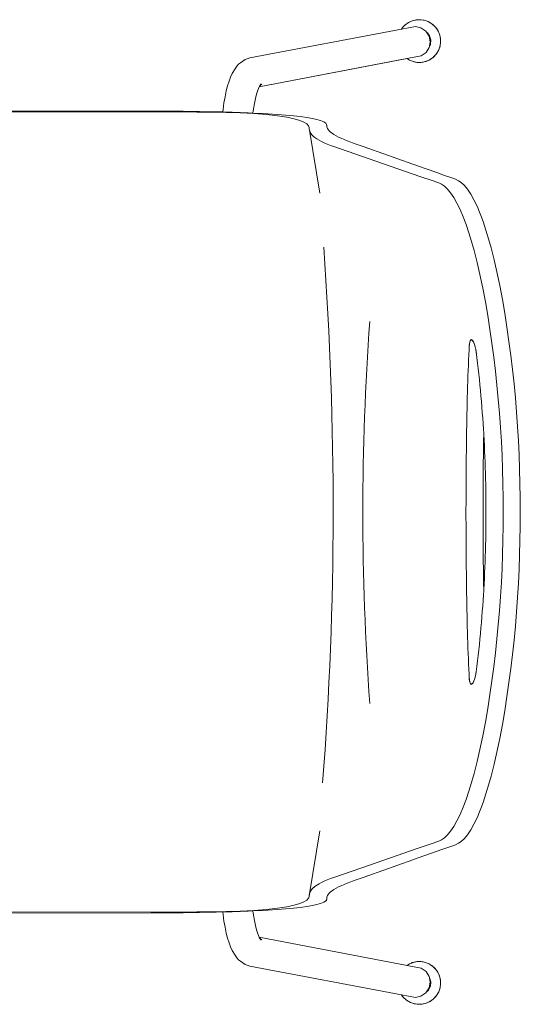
# Model space of a CAD drawing. Header units: millimetres. Extents: x 26913 to 235728, y -32666 to 132716.
# Tile 11 of 26: x 33924 to 34206, y -24873 to -24319. Entities that reach past the tile are written whole.
import ezdxf

# ---------------------------------------------------------------- set-up
doc = ezdxf.new("R2010")
doc.units = ezdxf.units.MM
doc.header["$LTSCALE"] = 400
doc.layers.add('N_nábytek', color=7, linetype='Continuous', lineweight=13)

# ---------------------------------------------------------------- blocks, each defined once
blk = doc.blocks.new('zidle_jednacka')
for p, q in [((-231.43, -311.47), (-231.45, -162.72)), ((-230.9, -372.68), (-230.73, -206.87)), ((218.68, -372.68), (218.51, -215.62)), ((219.13, -355.21), (219.27, -232.72)), ((-231.43, -311.47), (-231.34, -359.59)), ((-231.31, -368.59), (-231.34, -359.59)), ((219.13, -355.21), (219.11, -363.97)), ((219.09, -368.59), (219.11, -363.97)), ((-231.31, -368.59), (-231.28, -373.27)), ((219.05, -373.27), (219.09, -368.59)), ((-231.28, -373.27), (-231.16, -382.56)), ((-230.87, -380.98), (-230.9, -372.68)), ((218.68, -372.68), (218.64, -380.98)), ((218.94, -382.56), (219.05, -373.27)), ((-230.78, -389.24), (-230.87, -380.98)), ((218.64, -380.98), (218.56, -389.24)), ((-231.16, -382.56), (-230.98, -391.81)), ((218.76, -391.81), (218.94, -382.56)), ((-230.98, -391.81), (-230.88, -395.61)), ((-230.63, -397.42), (-230.78, -389.24)), ((218.56, -389.24), (218.4, -397.42)), ((218.65, -395.61), (218.76, -391.81)), ((-245.64, -398.32), (-248.26, -399.15)), ((-242.71, -397.56), (-245.64, -398.32)), ((-239.49, -396.88), (-242.71, -397.56)), ((-236, -396.28), (-239.49, -396.88)), ((-232.3, -395.76), (-236, -396.28)), ((-230.88, -395.61), (-232.3, -395.76)), ((-230.88, -395.61), (-230.73, -400.94)), ((-230.38, -405.4), (-230.63, -397.42)), ((218.4, -397.42), (218.15, -405.4)), ((218.5, -400.94), (218.65, -395.61)), ((220.07, -395.76), (218.65, -395.61)), ((223.78, -396.28), (220.07, -395.76)), ((227.26, -396.88), (223.78, -396.28)), ((230.49, -397.56), (227.26, -396.88)), ((233.42, -398.32), (230.49, -397.56)), ((236.03, -399.15), (233.42, -398.32)), ((-256.59, -403.48), (-257.73, -404.48)), ((-255.07, -402.52), (-256.59, -403.48)), ((-252.43, -400.97), (-255.07, -402.52)), ((-250.53, -400.03), (-252.43, -400.97)), ((-248.26, -399.15), (-250.53, -400.03)), ((-230.73, -400.94), (-230.4, -409.84)), ((218.17, -409.84), (218.5, -400.94)), ((238.31, -400.03), (236.03, -399.15)), ((240.21, -400.97), (238.31, -400.03)), ((240.21, -400.97), (242.85, -402.52)), ((244.36, -403.48), (242.85, -402.52)), ((245.51, -404.48), (244.36, -403.48)), ((-261.24, -410.82), (-260.79, -409.3)), ((-260.38, -408.22), (-260.79, -409.3)), ((-260.38, -408.22), (-258.51, -405.49)), ((-257.73, -404.48), (-258.51, -405.49)), ((-230, -413.04), (-230.38, -405.4)), ((218.15, -405.4), (217.78, -413.04)), ((246.28, -405.49), (245.51, -404.48)), ((246.28, -405.49), (248.16, -408.22)), ((248.56, -409.3), (248.16, -408.22)), ((249.02, -410.82), (248.56, -409.3)), ((-261.24, -410.82), (-277.34, -496.03)), ((-240.9, -414.64), (-243.13, -415.35)), ((-238.39, -414), (-240.9, -414.64)), ((-235.64, -413.41), (-238.39, -414)), ((-232.66, -412.9), (-235.64, -413.41)), ((-230.26, -412.57), (-232.66, -412.9)), ((-230.4, -409.84), (-230.26, -412.57)), ((-230.26, -412.57), (-229.99, -418.34)), ((-229.48, -420.11), (-230, -413.04)), ((217.78, -413.04), (217.26, -420.11)), ((217.76, -418.34), (218.04, -412.57)), ((218.04, -412.57), (218.17, -409.84)), ((220.43, -412.9), (218.04, -412.57)), ((223.41, -413.41), (220.43, -412.9)), ((226.17, -414), (223.41, -413.41)), ((228.68, -414.64), (226.17, -414)), ((230.91, -415.35), (228.68, -414.64)), ((249.02, -410.82), (265.12, -496.03)), ((-244.94, -416.05), (-260.9, -499.18)), ((-245.43, -416.28), (-246.7, -416.91)), ((-246.03, -416.8), (-246.6, -417.55)), ((-245.43, -416.28), (-246.03, -416.8)), ((-245.07, -416.11), (-245.43, -416.28)), ((-244.94, -416.05), (-245.07, -416.11)), ((-243.13, -415.35), (-244.94, -416.05)), ((-229.99, -418.34), (-229.5, -426.22)), ((-228.81, -426.37), (-229.48, -420.11)), ((217.26, -420.11), (216.58, -426.37)), ((217.27, -426.22), (217.76, -418.34)), ((232.71, -416.05), (230.91, -415.35)), ((232.71, -416.05), (248.68, -499.17)), ((232.85, -416.11), (232.71, -416.05)), ((233.2, -416.28), (232.85, -416.11)), ((233.81, -416.8), (233.2, -416.28)), ((234.48, -416.91), (233.2, -416.28)), ((234.38, -417.55), (233.81, -416.8)), ((-229.5, -426.22), (-228.94, -433.24)), ((-228, -431.61), (-228.81, -426.37)), ((216.58, -426.37), (215.77, -431.61)), ((216.71, -433.24), (217.27, -426.22)), ((-228.94, -433.24), (-228.31, -439.22)), ((-227.09, -435.78), (-228, -431.61)), ((-226.12, -438.94), (-227.09, -435.78)), ((214.86, -435.78), (213.9, -438.94)), ((215.77, -431.61), (214.86, -435.78)), ((216.09, -439.22), (216.71, -433.24)), ((-228.31, -439.22), (-227.64, -444.06)), ((-225.14, -441.21), (-226.12, -438.94)), ((-224.15, -442.77), (-225.14, -441.21)), ((212.92, -441.21), (211.93, -442.77)), ((213.9, -438.94), (212.92, -441.21)), ((215.42, -444.06), (216.09, -439.22)), ((-227.64, -444.06), (-226.93, -447.79)), ((-226.93, -447.79), (-226.18, -450.5)), ((-223.16, -443.72), (-224.15, -442.77)), ((-222.19, -444.11), (-223.16, -443.72)), ((-221.71, -444.19), (-222.19, -444.11)), ((-221.25, -444.24), (-221.71, -444.19)), ((-220.75, -444.33), (-221.25, -444.24)), ((-185.33, -450.22), (-220.75, -444.33)), ((-219.64, -444.7), (-220.75, -444.33)), ((-218.86, -445.14), (-219.64, -444.7)), ((-218.07, -445.75), (-218.86, -445.14)), ((-217.3, -446.5), (-218.07, -445.75)), ((-216.53, -447.41), (-217.3, -446.5)), ((-215.77, -448.48), (-216.53, -447.41)), ((173.1, -450.22), (208.53, -444.33)), ((204.31, -447.41), (203.55, -448.48)), ((205.07, -446.5), (204.31, -447.41)), ((205.85, -445.75), (205.07, -446.5)), ((206.63, -445.14), (205.85, -445.75)), ((207.42, -444.7), (206.63, -445.14)), ((208.53, -444.33), (207.42, -444.7)), ((209.02, -444.24), (208.53, -444.33)), ((209.49, -444.19), (209.02, -444.24)), ((209.97, -444.11), (209.49, -444.19)), ((210.94, -443.72), (209.97, -444.11)), ((211.93, -442.77), (210.94, -443.72)), ((213.96, -450.5), (214.7, -447.79)), ((214.7, -447.79), (215.42, -444.06)), ((-226.18, -450.5), (-225.42, -452.36)), ((-225.42, -452.36), (-224.63, -453.5)), ((-224.63, -453.5), (-223.83, -453.97)), ((-215.03, -449.7), (-215.77, -448.48)), ((-214.29, -451.08), (-215.03, -449.7)), ((-213.56, -452.6), (-214.29, -451.08)), ((-212.83, -454.27), (-213.56, -452.6)), ((201.33, -452.6), (200.61, -454.27)), ((202.06, -451.08), (201.33, -452.6)), ((202.8, -449.7), (202.06, -451.08)), ((203.55, -448.48), (202.8, -449.7)), ((211.61, -453.97), (212.41, -453.5)), ((212.41, -453.5), (213.19, -452.36)), ((213.19, -452.36), (213.96, -450.5)), ((-223.83, -453.97), (-223.42, -454.04)), ((-223.42, -454.04), (-223.01, -454.09)), ((-223.01, -454.09), (-222.61, -454.16)), ((-222.61, -454.16), (-222.55, -454.17)), ((-222.55, -454.17), (-221.68, -454.49)), ((-221.68, -454.49), (-221, -454.9)), ((-221, -454.9), (-220.32, -455.48)), ((-220.32, -455.48), (-219.63, -456.2)), ((-219.63, -456.2), (-218.94, -457.08)), ((-218.94, -457.08), (-218.24, -458.12)), ((-218.24, -458.12), (-217.53, -459.31)), ((-212.12, -456.09), (-212.83, -454.27)), ((-211.42, -458.05), (-212.12, -456.09)), ((-206.05, -473.66), (-211.42, -458.05)), ((192.29, -478.13), (199.2, -458.05)), ((199.9, -456.09), (199.2, -458.05)), ((200.61, -454.27), (199.9, -456.09)), ((205.31, -459.31), (206.02, -458.12)), ((206.02, -458.12), (206.72, -457.08)), ((206.72, -457.08), (207.41, -456.2)), ((207.41, -456.2), (208.1, -455.48)), ((208.1, -455.48), (208.78, -454.9)), ((208.78, -454.9), (209.46, -454.49)), ((209.46, -454.49), (210.38, -454.16)), ((210.38, -454.16), (210.78, -454.09)), ((210.78, -454.09), (211.2, -454.04)), ((211.2, -454.04), (211.61, -453.97)), ((-217.53, -459.31), (-216.82, -460.66)), ((-216.82, -460.66), (-216.11, -462.16)), ((-216.11, -462.16), (-215.39, -463.8)), ((-215.39, -463.8), (-214.67, -465.6)), ((202.44, -465.6), (203.17, -463.8)), ((203.17, -463.8), (203.89, -462.16)), ((203.89, -462.16), (204.6, -460.66)), ((204.6, -460.66), (205.31, -459.31)), ((-214.67, -465.6), (-213.94, -467.53)), ((-213.94, -467.53), (-213.22, -469.53)), ((-211.06, -475.59), (-213.22, -469.53)), ((201, -469.53), (198.84, -475.59)), ((201, -469.53), (201.72, -467.53)), ((201.72, -467.53), (202.44, -465.6)), ((-211.06, -475.59), (-210.53, -477.04)), ((-206.05, -473.66), (-194.72, -506.41)), ((198.31, -477.04), (198.84, -475.59)), ((-210.53, -477.08), (-210.53, -477.04)), ((-210.53, -477.08), (-201.51, -502.44)), ((183.01, -504.92), (192.29, -478.13)), ((198.31, -477.08), (189.29, -502.44)), ((198.31, -477.08), (198.31, -477.04)), ((-280.04, -498.48), (-279.21, -497.56)), ((-279.21, -497.56), (-278.29, -496.73)), ((-277.34, -496.03), (-278.83, -503.92)), ((-278.29, -496.73), (-277.34, -496.03)), ((265.12, -496.03), (266.07, -496.73)), ((265.12, -496.03), (266.61, -503.92)), ((266.07, -496.73), (266.99, -497.56)), ((266.99, -497.56), (267.82, -498.48)), ((-282.53, -503.86), (-282.26, -502.74)), ((-282.26, -502.74), (-281.88, -501.62)), ((-281.88, -501.62), (-281.38, -500.53)), ((-281.38, -500.53), (-280.77, -499.48)), ((-280.77, -499.48), (-280.04, -498.48)), ((-260.9, -499.18), (-261.85, -504.11)), ((-260.9, -499.18), (-260.68, -499.48)), ((-260.68, -499.48), (-260.07, -500.53)), ((-260.07, -500.53), (-259.57, -501.62)), ((-259.57, -501.62), (-259.19, -502.74)), ((-258.93, -503.86), (-259.19, -502.74)), ((-201.51, -502.44), (-198.88, -509.89)), ((189.29, -502.44), (188.24, -505.42)), ((246.7, -503.86), (246.97, -502.74)), ((246.97, -502.74), (247.34, -501.62)), ((247.34, -501.62), (247.84, -500.53)), ((247.84, -500.53), (248.46, -499.48)), ((248.46, -499.48), (248.68, -499.17)), ((248.68, -499.17), (249.63, -504.11)), ((267.82, -498.48), (268.55, -499.48)), ((268.55, -499.48), (269.16, -500.53)), ((269.16, -500.53), (269.66, -501.62)), ((269.66, -501.62), (270.04, -502.74)), ((270.04, -502.74), (270.3, -503.86)), ((-282.73, -506.04), (-282.68, -504.96)), ((-282.68, -507.12), (-282.73, -506.04)), ((-282.68, -504.96), (-282.53, -503.86)), ((-282.53, -508.23), (-282.68, -507.12)), ((-282.26, -509.34), (-282.53, -508.23)), ((-278.23, -506.96), (-278.83, -503.92)), ((-276.34, -509.78), (-278.23, -506.96)), ((-262.45, -507.14), (-264.34, -509.91)), ((-261.85, -504.11), (-262.45, -507.14)), ((-258.93, -508.23), (-259.19, -509.34)), ((-258.93, -503.86), (-258.77, -504.96)), ((-258.77, -507.12), (-258.93, -508.23)), ((-258.77, -504.96), (-258.73, -506.04)), ((-258.73, -506.04), (-258.77, -507.12)), ((-194.72, -506.41), (-192.17, -513.85)), ((179.94, -513.85), (183.01, -504.92)), ((188.24, -505.42), (185.62, -512.87)), ((246.5, -506.04), (246.55, -504.96)), ((246.55, -507.12), (246.5, -506.04)), ((246.55, -504.96), (246.7, -503.86)), ((246.7, -508.23), (246.55, -507.12)), ((246.97, -509.34), (246.7, -508.23)), ((250.22, -507.14), (249.63, -504.11)), ((252.11, -509.91), (250.22, -507.14)), ((266.01, -506.96), (264.12, -509.78)), ((266.61, -503.92), (266.01, -506.96)), ((270.3, -508.23), (270.04, -509.34)), ((270.3, -503.86), (270.45, -504.96)), ((270.45, -507.12), (270.3, -508.23)), ((270.45, -504.96), (270.5, -506.04)), ((270.5, -506.04), (270.45, -507.12)), ((-281.88, -510.46), (-282.26, -509.34)), ((-281.38, -511.55), (-281.88, -510.46)), ((-280.77, -512.61), (-281.38, -511.55)), ((-280.04, -513.61), (-280.77, -512.61)), ((-279.21, -514.53), (-280.04, -513.61)), ((-278.29, -515.36), (-279.21, -514.53)), ((-275.66, -510.22), (-276.34, -509.78)), ((-275.66, -510.22), (-275.32, -510.64)), ((-273.47, -511.64), (-275.66, -510.22)), ((-275.32, -510.64), (-274.28, -511.48)), ((-274.28, -511.48), (-273.12, -512.09)), ((-270.34, -512.26), (-273.47, -511.64)), ((-273.03, -511.87), (-273.47, -511.64)), ((-273.12, -512.09), (-271.91, -512.43)), ((-271.91, -512.43), (-270.73, -512.54)), ((-270.34, -512.26), (-270.8, -512.31)), ((-270.73, -512.54), (-269.54, -512.43)), ((-267.82, -511.82), (-270.34, -512.26)), ((-269.54, -512.43), (-268.33, -512.09)), ((-268.33, -512.09), (-267.82, -511.82)), ((-267.21, -511.72), (-267.82, -511.82)), ((-264.34, -509.91), (-267.21, -511.72)), ((-262.24, -514.53), (-263.16, -515.36)), ((-261.41, -513.61), (-262.24, -514.53)), ((-260.68, -512.61), (-261.41, -513.61)), ((-260.07, -511.55), (-260.68, -512.61)), ((-259.57, -510.46), (-260.07, -511.55)), ((-259.19, -509.34), (-259.57, -510.46)), ((-196.8, -515.85), (-198.88, -509.89)), ((-191.62, -515.41), (-192.17, -513.85)), ((179.94, -513.85), (179.4, -515.41)), ((183.54, -518.83), (185.62, -512.87)), ((247.34, -510.46), (246.97, -509.34)), ((247.84, -511.55), (247.34, -510.46)), ((248.46, -512.61), (247.84, -511.55)), ((249.19, -513.61), (248.46, -512.61)), ((250.02, -514.53), (249.19, -513.61)), ((250.94, -515.36), (250.02, -514.53)), ((254.99, -511.72), (252.11, -509.91)), ((255.6, -511.82), (254.99, -511.72)), ((255.6, -511.82), (256.11, -512.09)), ((258.12, -512.26), (255.6, -511.82)), ((256.11, -512.09), (257.32, -512.43)), ((257.32, -512.43), (258.5, -512.54)), ((261.24, -511.64), (258.12, -512.26)), ((258.57, -512.31), (258.12, -512.26)), ((258.5, -512.54), (259.68, -512.43)), ((259.68, -512.43), (260.89, -512.09)), ((261.24, -511.64), (260.81, -511.87)), ((260.89, -512.09), (262.06, -511.48)), ((263.44, -510.22), (261.24, -511.64)), ((262.06, -511.48), (263.1, -510.64)), ((263.1, -510.64), (263.44, -510.22)), ((264.12, -509.78), (263.44, -510.22)), ((266.99, -514.53), (266.07, -515.36)), ((267.82, -513.61), (266.99, -514.53)), ((268.55, -512.61), (267.82, -513.61)), ((269.16, -511.55), (268.55, -512.61)), ((269.66, -510.46), (269.16, -511.55)), ((270.04, -509.34), (269.66, -510.46)), ((-277.29, -516.09), (-278.29, -515.36)), ((-276.24, -516.7), (-277.29, -516.09)), ((-275.14, -517.2), (-276.24, -516.7)), ((-274.03, -517.58), (-275.14, -517.2)), ((-272.91, -517.84), (-274.03, -517.58)), ((-271.8, -517.99), (-272.91, -517.84)), ((-270.73, -518.04), (-271.8, -517.99)), ((-269.65, -517.99), (-270.73, -518.04)), ((-268.54, -517.84), (-269.65, -517.99)), ((-267.42, -517.58), (-268.54, -517.84)), ((-266.31, -517.2), (-267.42, -517.58)), ((-265.21, -516.7), (-266.31, -517.2)), ((-264.16, -516.09), (-265.21, -516.7)), ((-263.16, -515.36), (-264.16, -516.09)), ((-195.25, -520.32), (-196.8, -515.85)), ((-191.01, -516.98), (-191.62, -515.41)), ((-190.25, -518.58), (-191.01, -516.98)), ((-189.17, -520.22), (-190.25, -518.58)), ((178.03, -518.58), (176.94, -520.22)), ((178.79, -516.98), (178.03, -518.58)), ((179.4, -515.41), (178.79, -516.98)), ((183.54, -518.83), (182, -523.29)), ((251.94, -516.09), (250.94, -515.36)), ((252.99, -516.7), (251.94, -516.09)), ((254.09, -517.2), (252.99, -516.7)), ((255.2, -517.58), (254.09, -517.2)), ((256.32, -517.84), (255.2, -517.58)), ((257.42, -517.99), (256.32, -517.84)), ((258.5, -518.04), (257.42, -517.99)), ((259.58, -517.99), (258.5, -518.04)), ((260.69, -517.84), (259.58, -517.99)), ((261.8, -517.58), (260.69, -517.84)), ((262.92, -517.2), (261.8, -517.58)), ((264.01, -516.7), (262.92, -517.2)), ((265.07, -516.09), (264.01, -516.7)), ((266.07, -515.36), (265.07, -516.09)), ((-194.22, -523.29), (-195.25, -520.32)), ((-194.22, -523.29), (-193.67, -524.85)), ((-193.67, -524.85), (-193.06, -526.43)), ((-187.59, -521.92), (-189.17, -520.22)), ((-185.5, -523.68), (-187.59, -521.92)), ((-182.88, -525.47), (-185.5, -523.68)), ((-179.73, -527.27), (-182.88, -525.47)), ((170.66, -525.47), (167.5, -527.27)), ((173.28, -523.68), (170.66, -525.47)), ((175.37, -521.92), (173.28, -523.68)), ((176.94, -520.22), (175.37, -521.92)), ((180.84, -526.43), (181.45, -524.85)), ((181.45, -524.85), (182, -523.29)), ((-193.06, -526.43), (-192.29, -528.03)), ((-192.29, -528.03), (-191.19, -529.68)), ((-191.19, -529.68), (-189.59, -531.4)), ((-176.07, -529.04), (-179.73, -527.27)), ((-171.99, -530.77), (-176.07, -529.04)), ((-167.57, -532.43), (-171.99, -530.77)), ((159.77, -530.77), (155.35, -532.43)), ((163.85, -529.04), (159.77, -530.77)), ((167.5, -527.27), (163.85, -529.04)), ((177.36, -531.4), (178.96, -529.68)), ((178.96, -529.68), (180.07, -528.03)), ((180.07, -528.03), (180.84, -526.43)), ((-189.59, -531.4), (-187.46, -533.17)), ((-187.46, -533.17), (-184.8, -534.97)), ((-184.8, -534.97), (-181.59, -536.78)), ((-162.9, -534.02), (-167.57, -532.43)), ((-158.03, -535.52), (-162.9, -534.02)), ((-153, -536.94), (-158.03, -535.52)), ((-102.78, -535.26), (-102.79, -535.48)), ((-102.79, -535.48), (-102.6, -535.86)), ((-102.67, -535.05), (-102.78, -535.26)), ((-102.46, -534.86), (-102.67, -535.05)), ((-102.6, -535.86), (-102.08, -536.31)), ((-102.16, -534.68), (-102.46, -534.86)), ((-101.76, -534.53), (-102.16, -534.68)), ((-102.08, -536.31), (-101.27, -536.74)), ((-101.28, -534.4), (-101.76, -534.53)), ((-100.72, -534.3), (-101.28, -534.4)), ((-100.1, -534.22), (-100.72, -534.3)), ((-99.48, -534.18), (-100.1, -534.22)), ((-99.48, -534.18), (-97.27, -534.06)), ((-94.39, -533.92), (-97.27, -534.06)), ((-91.49, -533.79), (-94.39, -533.92)), ((-88.56, -533.67), (-91.49, -533.79)), ((-85.6, -533.55), (-88.56, -533.67)), ((-82.62, -533.44), (-85.6, -533.55)), ((-79.61, -533.33), (-82.62, -533.44)), ((-76.58, -533.24), (-79.61, -533.33)), ((-73.52, -533.15), (-76.58, -533.24)), ((-70.45, -533.06), (-73.52, -533.15)), ((-67.36, -532.98), (-70.45, -533.06)), ((-64.24, -532.91), (-67.36, -532.98)), ((-61.11, -532.84), (-64.24, -532.91)), ((-57.96, -532.78), (-61.11, -532.84)), ((-54.8, -532.72), (-57.96, -532.78)), ((-51.62, -532.67), (-54.8, -532.72)), ((-48.43, -532.62), (-51.62, -532.67)), ((-48.43, -532.62), (-42, -532.53)), ((-35.54, -532.46), (-42, -532.53)), ((-35.54, -532.46), (-29.04, -532.41)), ((-25.77, -532.39), (-29.04, -532.41)), ((-19.23, -532.36), (-25.77, -532.39)), ((-12.68, -532.34), (-19.23, -532.36)), ((-6.11, -532.33), (-12.68, -532.34)), ((-6.11, -532.33), (3.73, -532.35)), ((3.73, -532.35), (10.28, -532.37)), ((10.28, -532.37), (16.81, -532.41)), ((23.31, -532.46), (16.81, -532.41)), ((23.31, -532.46), (29.78, -532.53)), ((33, -532.57), (29.78, -532.53)), ((39.4, -532.67), (33, -532.57)), ((42.58, -532.72), (39.4, -532.67)), ((45.74, -532.78), (42.58, -532.72)), ((48.89, -532.84), (45.74, -532.78)), ((52.02, -532.91), (48.89, -532.84)), ((55.13, -532.98), (52.02, -532.91)), ((58.23, -533.06), (55.13, -532.98)), ((61.3, -533.15), (58.23, -533.06)), ((64.35, -533.24), (61.3, -533.15)), ((67.38, -533.33), (64.35, -533.24)), ((70.39, -533.44), (67.38, -533.33)), ((73.38, -533.55), (70.39, -533.44)), ((76.33, -533.67), (73.38, -533.55)), ((79.27, -533.79), (76.33, -533.67)), ((82.17, -533.92), (79.27, -533.79)), ((85.05, -534.06), (82.17, -533.92)), ((87.25, -534.18), (85.05, -534.06)), ((87.87, -534.22), (87.25, -534.18)), ((88.5, -534.3), (87.87, -534.22)), ((89.06, -534.4), (88.5, -534.3)), ((89.04, -536.74), (89.86, -536.31)), ((89.54, -534.53), (89.06, -534.4)), ((89.93, -534.68), (89.54, -534.53)), ((89.86, -536.31), (90.38, -535.86)), ((90.24, -534.86), (89.93, -534.68)), ((90.44, -535.05), (90.24, -534.86)), ((90.38, -535.86), (90.57, -535.48)), ((90.55, -535.26), (90.44, -535.05)), ((90.57, -535.48), (90.55, -535.26)), ((145.8, -535.52), (140.77, -536.94)), ((150.67, -534.02), (145.8, -535.52)), ((155.35, -532.43), (150.67, -534.02)), ((169.37, -536.78), (172.58, -534.97)), ((172.58, -534.97), (175.24, -533.17)), ((175.24, -533.17), (177.36, -531.4)), ((-181.59, -536.78), (-177.88, -538.56)), ((-177.88, -538.56), (-173.74, -540.29)), ((-173.74, -540.29), (-169.28, -541.96)), ((-169.28, -541.96), (-164.56, -543.54)), ((-146.38, -538.62), (-153, -536.94)), ((-139.62, -540.17), (-146.38, -538.62)), ((-131.96, -541.77), (-139.62, -540.17)), ((-124.25, -543.22), (-131.96, -541.77)), ((-101.27, -536.74), (-100.2, -537.16)), ((-100.2, -537.16), (-98.92, -537.52)), ((-98.92, -537.52), (-97.49, -537.82)), ((-97.49, -537.82), (-96.74, -537.94)), ((-96.74, -537.94), (-96.36, -537.99)), ((-96.36, -537.99), (-95.97, -538.04)), ((-95.97, -538.04), (-92.89, -538.43)), ((-92.89, -538.43), (-89.82, -538.8)), ((-89.82, -538.8), (-86.74, -539.16)), ((-86.74, -539.16), (-83.65, -539.5)), ((-83.65, -539.5), (-80.57, -539.83)), ((-80.57, -539.83), (-77.48, -540.14)), ((-77.48, -540.14), (-74.39, -540.44)), ((-74.39, -540.44), (-71.3, -540.72)), ((-71.3, -540.72), (-68.2, -540.99)), ((-68.2, -540.99), (-65.11, -541.25)), ((-65.11, -541.25), (-62.01, -541.49)), ((-62.01, -541.49), (-58.91, -541.72)), ((-58.91, -541.72), (-55.81, -541.93)), ((-55.81, -541.93), (-52.71, -542.13)), ((-52.71, -542.13), (-50.43, -542.27)), ((-45.6, -542.21), (-50.43, -542.27)), ((-39.09, -542.13), (-45.6, -542.21)), ((-32.54, -542.07), (-39.09, -542.13)), ((-32.54, -542.07), (-29.25, -542.05)), ((-22.66, -542.01), (-29.25, -542.05)), ((-16.05, -541.99), (-22.66, -542.01)), ((-6.11, -541.98), (-16.05, -541.99)), ((3.83, -541.99), (-6.11, -541.98)), ((3.83, -541.99), (7.13, -542)), ((13.74, -542.03), (7.13, -542)), ((13.74, -542.03), (20.32, -542.07)), ((20.32, -542.07), (26.87, -542.13)), ((33.38, -542.21), (26.87, -542.13)), ((38.2, -542.27), (33.38, -542.21)), ((38.2, -542.27), (40.49, -542.13)), ((40.49, -542.13), (43.59, -541.93)), ((43.59, -541.93), (46.69, -541.72)), ((46.69, -541.72), (49.79, -541.49)), ((49.79, -541.49), (52.88, -541.25)), ((52.88, -541.25), (55.98, -540.99)), ((55.98, -540.99), (59.07, -540.72)), ((59.07, -540.72), (62.17, -540.44)), ((62.17, -540.44), (65.26, -540.14)), ((65.26, -540.14), (68.34, -539.83)), ((68.34, -539.83), (71.43, -539.5)), ((71.43, -539.5), (74.51, -539.16)), ((74.51, -539.16), (77.59, -538.8)), ((77.59, -538.8), (80.67, -538.43)), ((80.67, -538.43), (83.75, -538.04)), ((83.75, -538.04), (84.51, -537.94)), ((84.51, -537.94), (85.27, -537.82)), ((85.27, -537.82), (86.7, -537.52)), ((86.7, -537.52), (87.97, -537.16)), ((87.97, -537.16), (89.04, -536.74)), ((119.74, -541.77), (112.03, -543.22)), ((127.4, -540.17), (119.74, -541.77)), ((134.15, -538.62), (127.4, -540.17)), ((140.77, -536.94), (134.15, -538.62)), ((152.33, -543.54), (157.05, -541.96)), ((157.05, -541.96), (161.52, -540.29)), ((161.52, -540.29), (165.66, -538.56)), ((165.66, -538.56), (169.37, -536.78)), ((-164.56, -543.54), (-159.64, -545.05)), ((-159.64, -545.05), (-154.57, -546.46)), ((-154.57, -546.46), (-147.9, -548.15)), ((-116.5, -544.57), (-124.25, -543.22)), ((-108.72, -545.81), (-116.5, -544.57)), ((-100.9, -546.94), (-108.72, -545.81)), ((-93.07, -547.98), (-100.9, -546.94)), ((-50.43, -542.27), (-49.61, -542.32)), ((-49.61, -542.32), (-46.51, -542.49)), ((-46.51, -542.49), (-43.4, -542.66)), ((-43.4, -542.66), (-40.3, -542.8)), ((-40.3, -542.8), (-37.19, -542.94)), ((-37.19, -542.94), (-34.09, -543.06)), ((-34.09, -543.06), (-30.98, -543.17)), ((-30.98, -543.17), (-27.87, -543.26)), ((-27.87, -543.26), (-24.76, -543.35)), ((-24.76, -543.35), (-21.66, -543.41)), ((-21.66, -543.41), (-18.55, -543.47)), ((-18.55, -543.47), (-15.44, -543.52)), ((-15.44, -543.52), (-12.33, -543.55)), ((-12.33, -543.55), (-9.22, -543.57)), ((-9.22, -543.57), (-6.11, -543.57)), ((-6.11, -543.57), (-3, -543.57)), ((-3, -543.57), (0.11, -543.55)), ((0.11, -543.55), (3.22, -543.52)), ((3.22, -543.52), (6.32, -543.47)), ((6.32, -543.47), (9.43, -543.41)), ((9.43, -543.41), (12.54, -543.35)), ((12.54, -543.35), (15.65, -543.26)), ((15.65, -543.26), (18.76, -543.17)), ((18.76, -543.17), (21.86, -543.06)), ((21.86, -543.06), (24.97, -542.94)), ((24.97, -542.94), (28.07, -542.8)), ((28.07, -542.8), (31.18, -542.66)), ((31.18, -542.66), (34.28, -542.49)), ((34.28, -542.49), (37.39, -542.32)), ((37.39, -542.32), (38.2, -542.27)), ((88.68, -546.94), (80.85, -547.98)), ((96.49, -545.81), (88.68, -546.94)), ((104.28, -544.57), (96.49, -545.81)), ((112.03, -543.22), (104.28, -544.57)), ((135.68, -548.15), (142.35, -546.46)), ((142.35, -546.46), (147.42, -545.05)), ((147.42, -545.05), (152.33, -543.54)), ((-147.9, -548.15), (-141.1, -549.7)), ((-141.1, -549.7), (-133.4, -551.29)), ((-133.4, -551.29), (-125.6, -552.76)), ((-125.6, -552.76), (-117.75, -554.11)), ((-85.21, -548.92), (-93.07, -547.98)), ((-77.34, -549.76), (-85.21, -548.92)), ((-69.46, -550.51), (-77.34, -549.76)), ((-61.56, -551.17), (-69.46, -550.51)), ((-53.66, -551.73), (-61.56, -551.17)), ((-45.74, -552.2), (-53.66, -551.73)), ((-37.82, -552.59), (-45.74, -552.2)), ((-29.9, -552.89), (-37.82, -552.59)), ((-21.97, -553.1), (-29.9, -552.89)), ((-14.04, -553.23), (-21.97, -553.1)), ((-6.11, -553.27), (-14.04, -553.23)), ((1.82, -553.23), (-6.11, -553.27)), ((9.75, -553.1), (1.82, -553.23)), ((17.68, -552.89), (9.75, -553.1)), ((25.6, -552.59), (17.68, -552.89)), ((33.52, -552.2), (25.6, -552.59)), ((41.43, -551.73), (33.52, -552.2)), ((49.34, -551.17), (41.43, -551.73)), ((57.23, -550.51), (49.34, -551.17)), ((65.12, -549.76), (57.23, -550.51)), ((72.99, -548.92), (65.12, -549.76)), ((80.85, -547.98), (72.99, -548.92)), ((105.53, -554.11), (113.37, -552.76)), ((113.37, -552.76), (121.17, -551.29)), ((121.17, -551.29), (128.88, -549.7)), ((128.88, -549.7), (135.68, -548.15)), ((-117.75, -554.11), (-109.88, -555.36)), ((-109.88, -555.36), (-101.98, -556.5)), ((-101.98, -556.5), (-94.05, -557.55)), ((-94.05, -557.55), (-86.11, -558.49)), ((-86.11, -558.49), (-78.14, -559.34)), ((65.92, -559.34), (73.88, -558.49)), ((73.88, -558.49), (81.83, -557.55)), ((81.83, -557.55), (89.75, -556.5)), ((89.75, -556.5), (97.65, -555.36)), ((97.65, -555.36), (105.53, -554.11)), ((-78.14, -559.34), (-70.17, -560.09)), ((-70.17, -560.09), (-62.18, -560.75)), ((-62.18, -560.75), (-54.19, -561.32)), ((-54.19, -561.32), (-46.19, -561.79)), ((-46.19, -561.79), (-38.18, -562.18)), ((-38.18, -562.18), (-30.17, -562.48)), ((-30.17, -562.48), (-22.15, -562.69)), ((-22.15, -562.69), (-14.13, -562.82)), ((-14.13, -562.82), (-6.11, -562.86)), ((-6.11, -562.86), (1.91, -562.82)), ((1.91, -562.82), (9.93, -562.69)), ((9.93, -562.69), (17.94, -562.48)), ((17.94, -562.48), (25.96, -562.18)), ((25.96, -562.18), (33.96, -561.79)), ((33.96, -561.79), (41.97, -561.32)), ((41.97, -561.32), (49.96, -560.75)), ((49.96, -560.75), (57.95, -560.09)), ((57.95, -560.09), (65.92, -559.34))]:
    blk.add_line(p, q)
blk.add_lwpolyline([(219.27, -232.72), (219.13, -355.21), (219.11, -363.97), (219.09, -368.59), (219.05, -373.27), (218.94, -382.56), (218.76, -391.81), (218.65, -395.61), (220.07, -395.76), (223.78, -396.28), (227.26, -396.88), (230.49, -397.56), (233.42, -398.32), (236.03, -399.15), (238.31, -400.03), (240.21, -400.97), (242.85, -402.52), (244.36, -403.48), (245.51, -404.48), (246.28, -405.49), (248.16, -408.22), (248.56, -409.3), (249.02, -410.82), (265.12, -496.03), (266.57, -497.09), (268.23, -498.94), (269.46, -501.05), (270.22, -503.28), (270.53, -505.5), (270.43, -507.69), (269.9, -509.93), (268.91, -512.12), (267.45, -514.11), (265.61, -515.77), (263.5, -517), (261.26, -517.76), (259.05, -518.07), (256.85, -517.97), (254.62, -517.44), (252.43, -516.45), (250.43, -514.99), (248.77, -513.15), (247.54, -511.04), (246.78, -508.8), (246.48, -506.59), (246.58, -504.39), (247.1, -502.16), (247.34, -501.62), (246.97, -502.74), (246.7, -503.86), (246.55, -504.96), (246.5, -506.04), (246.55, -507.12), (246.7, -508.23), (246.97, -509.34), (247.34, -510.46), (247.84, -511.55), (248.46, -512.61), (249.19, -513.61), (250.02, -514.53), (250.94, -515.36), (251.94, -516.09), (252.99, -516.7), (254.09, -517.2), (255.2, -517.58), (256.32, -517.84), (257.42, -517.99), (258.5, -518.04), (259.58, -517.99), (260.69, -517.84), (261.8, -517.58), (262.92, -517.2), (264.01, -516.7), (265.07, -516.09), (266.07, -515.36), (266.99, -514.53), (267.82, -513.61), (268.55, -512.61), (269.16, -511.55), (269.66, -510.46), (270.04, -509.34), (270.3, -508.23), (270.45, -507.12), (270.5, -506.04), (270.45, -504.96), (270.3, -503.86), (270.04, -502.74), (269.66, -501.62), (269.16, -500.53), (268.55, -499.48), (267.82, -498.48), (266.99, -497.56), (266.07, -496.73), (265.12, -496.03), (266.61, -503.92), (266.01, -506.96), (264.12, -509.78), (263.44, -510.22), (262.67, -511.17), (260.34, -512.37), (257.89, -512.6), (256.11, -512.09), (255.6, -511.82), (258.12, -512.26), (261.24, -511.64), (263.44, -510.22), (264.12, -509.78), (266.01, -506.96), (266.61, -503.92), (265.12, -496.03), (249.02, -410.82), (248.56, -409.3), (248.16, -408.22), (246.28, -405.49), (245.51, -404.48), (244.36, -403.48), (242.85, -402.52), (240.21, -400.97), (238.31, -400.03), (236.03, -399.15), (233.42, -398.32), (230.49, -397.56), (227.26, -396.88), (223.78, -396.28), (220.07, -395.76), (218.65, -395.61), (218.5, -400.94), (218.17, -409.84), (218.04, -412.57), (220.43, -412.9), (223.41, -413.41), (226.17, -414), (228.68, -414.64), (230.91, -415.35), (232.71, -416.05), (233.46, -416.34), (233.81, -416.8), (233.2, -416.28), (232.85, -416.11), (230.91, -415.35), (228.68, -414.64), (226.17, -414), (223.41, -413.41), (220.43, -412.9), (218.04, -412.57), (217.76, -418.34), (217.27, -426.22), (216.71, -433.24), (216.09, -439.22), (215.42, -444.06), (214.7, -447.79), (213.96, -450.5), (213.19, -452.36), (212.14, -453.88), (211.2, -454.04), (210.78, -454.09), (210.38, -454.16), (209.46, -454.49), (208.78, -454.9), (208.1, -455.48), (207.41, -456.2), (206.72, -457.08), (206.02, -458.12), (205.31, -459.31), (204.6, -460.66), (203.89, -462.16), (203.17, -463.8), (202.44, -465.6), (201.72, -467.53), (201, -469.53), (198.84, -475.59), (198.31, -477.04), (198.31, -477.08), (189.29, -502.44), (188.24, -505.42), (185.62, -512.87), (183.54, -518.83), (182, -523.29), (181.45, -524.85), (180.84, -526.43), (180.07, -528.03), (178.96, -529.68), (177.36, -531.4), (175.24, -533.17), (172.58, -534.97), (169.37, -536.78), (165.66, -538.56), (161.52, -540.29), (157.05, -541.96), (152.33, -543.54), (147.42, -545.05), (142.35, -546.46), (135.68, -548.15), (128.88, -549.7), (121.17, -551.29), (113.37, -552.76), (105.53, -554.11), (97.65, -555.36), (89.75, -556.5), (81.83, -557.55), (73.88, -558.49), (65.92, -559.34), (57.95, -560.09), (49.96, -560.75), (41.97, -561.32), (33.96, -561.79), (25.96, -562.18), (17.94, -562.48), (9.93, -562.69), (1.91, -562.82), (-6.11, -562.86), (-14.13, -562.82), (-22.15, -562.69), (-30.17, -562.48), (-38.18, -562.18), (-46.19, -561.79), (-54.19, -561.32), (-62.18, -560.75), (-70.17, -560.09), (-78.14, -559.34), (-86.11, -558.49), (-94.05, -557.55), (-101.98, -556.5), (-109.88, -555.36), (-117.75, -554.11), (-125.6, -552.76), (-133.4, -551.29), (-141.1, -549.7), (-147.9, -548.15), (-154.57, -546.46), (-159.64, -545.05), (-164.56, -543.54), (-169.28, -541.96), (-173.74, -540.29), (-177.88, -538.56), (-181.59, -536.78), (-184.8, -534.97), (-187.46, -533.17), (-189.59, -531.4), (-191.19, -529.68), (-192.29, -528.03), (-193.06, -526.43), (-193.67, -524.85), (-194.22, -523.29), (-195.25, -520.32), (-196.8, -515.85), (-198.88, -509.89), (-201.51, -502.44), (-210.53, -477.08), (-210.53, -477.04), (-211.06, -475.59), (-213.22, -469.53), (-213.94, -467.53), (-214.67, -465.6), (-215.39, -463.8), (-216.11, -462.16), (-216.82, -460.66), (-217.53, -459.31), (-218.24, -458.12), (-218.94, -457.08), (-219.63, -456.2), (-220.32, -455.48), (-221, -454.9), (-221.68, -454.49), (-222.61, -454.16), (-223.01, -454.09), (-223.78, -454), (-224.63, -453.5), (-225.42, -452.36), (-226.18, -450.5), (-226.93, -447.79), (-227.64, -444.06), (-228.31, -439.22), (-228.94, -433.24), (-229.5, -426.22), (-229.99, -418.34), (-230.26, -412.57), (-232.66, -412.9), (-235.64, -413.41), (-238.39, -414), (-240.9, -414.64), (-243.13, -415.35), (-244.94, -416.05), (-260.89, -499.12), (-259.76, -501.05), (-259.01, -503.28), (-258.7, -505.5), (-258.8, -507.69), (-259.33, -509.93), (-260.32, -512.12), (-261.78, -514.11), (-263.62, -515.77), (-265.73, -517), (-267.96, -517.76), (-270.18, -518.07), (-272.37, -517.97), (-274.61, -517.44), (-276.8, -516.45), (-278.79, -514.99), (-280.46, -513.15), (-281.69, -511.04), (-282.45, -508.8), (-282.75, -506.59), (-282.65, -504.39), (-282.13, -502.16), (-281.13, -499.97), (-279.67, -497.97), (-278.29, -496.73), (-277.34, -496.03), (-261.24, -410.82), (-260.79, -409.3), (-260.38, -408.22), (-258.51, -405.49), (-257.73, -404.48), (-256.59, -403.48), (-255.07, -402.52), (-252.43, -400.97), (-250.53, -400.03), (-248.26, -399.15), (-245.64, -398.32), (-242.71, -397.56), (-239.49, -396.88), (-236, -396.28), (-232.3, -395.76), (-230.88, -395.61), (-230.98, -391.81), (-231.16, -382.56), (-231.28, -373.27), (-231.31, -368.59), (-231.34, -359.59), (-231.43, -311.47), (-231.45, -162.72)])
for points in [[(-245.75, -416.44), (-246.03, -416.8), (-245.43, -416.28), (-245.75, -416.44)], [(-220.75, -444.33), (-221.25, -444.24), (-221.34, -444.23), (-220.75, -444.33)], [(-215.03, -449.7), (-214.29, -451.08), (-213.56, -452.6), (-212.83, -454.27), (-212.12, -456.09), (-211.42, -458.05), (-206.05, -473.66), (-194.72, -506.41), (-192.17, -513.85), (-191.62, -515.41), (-191.01, -516.98), (-190.25, -518.58), (-189.17, -520.22), (-187.59, -521.92), (-185.5, -523.68), (-182.88, -525.47), (-179.73, -527.27), (-176.07, -529.04), (-171.99, -530.77), (-167.57, -532.43), (-162.9, -534.02), (-158.03, -535.52), (-153, -536.94), (-146.38, -538.62), (-139.62, -540.17), (-131.96, -541.77), (-124.25, -543.22), (-116.5, -544.57), (-108.72, -545.81), (-100.9, -546.94), (-93.07, -547.98), (-85.21, -548.92), (-77.34, -549.76), (-69.46, -550.51), (-61.56, -551.17), (-53.66, -551.73), (-45.74, -552.2), (-37.82, -552.59), (-29.9, -552.89), (-21.97, -553.1), (-14.04, -553.23), (-6.11, -553.27), (1.82, -553.23), (9.75, -553.1), (17.68, -552.89), (25.6, -552.59), (33.52, -552.2), (41.43, -551.73), (49.34, -551.17), (57.23, -550.51), (65.12, -549.76), (72.99, -548.92), (80.85, -547.98), (88.68, -546.94), (96.49, -545.81), (104.28, -544.57), (112.03, -543.22), (119.74, -541.77), (127.4, -540.17), (134.15, -538.62), (140.77, -536.94), (145.8, -535.52), (150.67, -534.02), (155.35, -532.43), (159.77, -530.77), (163.85, -529.04), (167.5, -527.27), (170.66, -525.47), (173.28, -523.68), (175.37, -521.92), (176.94, -520.22), (178.03, -518.58), (178.79, -516.98), (179.4, -515.41), (179.94, -513.85), (183.01, -504.92), (192.29, -478.13), (199.2, -458.05), (199.9, -456.09), (200.61, -454.27), (201.33, -452.6), (202.06, -451.08), (202.8, -449.7), (203.92, -447.87), (205.46, -446.05), (207.05, -444.82), (208.66, -444.29), (209.49, -444.19), (210.63, -444.01), (210.94, -443.72), (209.91, -444.14), (208.66, -444.29), (207.05, -444.82), (205.85, -445.75), (205.07, -446.5), (204.31, -447.41), (203.55, -448.48), (202.8, -449.7), (202.06, -451.08), (201.33, -452.6), (200.61, -454.27), (199.9, -456.09), (199.2, -458.05), (192.29, -478.13), (183.01, -504.92), (179.94, -513.85), (179.4, -515.41), (178.79, -516.98), (178.03, -518.58), (176.94, -520.22), (175.37, -521.92), (173.28, -523.68), (170.66, -525.47), (167.5, -527.27), (163.85, -529.04), (159.77, -530.77), (155.35, -532.43), (150.67, -534.02), (145.8, -535.52), (140.77, -536.94), (134.15, -538.62), (127.4, -540.17), (119.74, -541.77), (112.03, -543.22), (104.28, -544.57), (96.49, -545.81), (88.68, -546.94), (80.85, -547.98), (72.99, -548.92), (65.12, -549.76), (57.23, -550.51), (49.34, -551.17), (41.43, -551.73), (33.52, -552.2), (25.6, -552.59), (17.68, -552.89), (9.75, -553.1), (1.82, -553.23), (-6.11, -553.27), (-14.04, -553.23), (-21.97, -553.1), (-29.9, -552.89), (-37.82, -552.59), (-45.74, -552.2), (-53.66, -551.73), (-61.56, -551.17), (-69.46, -550.51), (-77.34, -549.76), (-85.21, -548.92), (-93.07, -547.98), (-100.9, -546.94), (-108.72, -545.81), (-116.5, -544.57), (-124.25, -543.22), (-131.96, -541.77), (-139.62, -540.17), (-146.38, -538.62), (-153, -536.94), (-158.03, -535.52), (-162.9, -534.02), (-167.57, -532.43), (-171.99, -530.77), (-176.07, -529.04), (-179.73, -527.27), (-182.88, -525.47), (-185.5, -523.68), (-187.59, -521.92), (-189.17, -520.22), (-190.25, -518.58), (-191.01, -516.98), (-191.62, -515.41), (-192.17, -513.85), (-194.72, -506.41), (-206.05, -473.66), (-211.42, -458.05), (-212.12, -456.09), (-212.83, -454.27), (-213.56, -452.6), (-214.29, -451.08), (-215.03, -449.7), (-215.77, -448.48), (-216.53, -447.41), (-217.3, -446.5), (-218.07, -445.75), (-219.28, -444.82), (-219.64, -444.7), (-218.46, -445.37), (-216.91, -446.88), (-215.77, -448.48), (-215.03, -449.7)], [(208.53, -444.33), (207.88, -444.44), (207.87, -444.44), (208.53, -444.33)], [(248.68, -499.17), (248.67, -499.11), (248.46, -499.48), (248.68, -499.17)], [(-275.66, -510.22), (-273.47, -511.64), (-270.34, -512.26), (-267.82, -511.82), (-268.89, -512.37), (-271.34, -512.6), (-273.77, -511.9), (-275.32, -510.64), (-275.66, -510.22)], [(-100.8, -534.27), (-99.48, -534.18), (-97.27, -534.06), (-94.39, -533.92), (-91.49, -533.79), (-88.56, -533.67), (-85.6, -533.55), (-82.62, -533.44), (-79.61, -533.33), (-76.58, -533.24), (-73.52, -533.15), (-70.45, -533.06), (-67.36, -532.98), (-64.24, -532.91), (-61.11, -532.84), (-57.96, -532.78), (-54.8, -532.72), (-51.62, -532.67), (-48.43, -532.62), (-42, -532.53), (-35.54, -532.46), (-29.04, -532.41), (-25.77, -532.39), (-19.23, -532.36), (-12.68, -532.34), (-6.11, -532.33), (3.73, -532.35), (10.28, -532.37), (16.81, -532.41), (23.31, -532.46), (29.78, -532.53), (33, -532.57), (39.4, -532.67), (42.58, -532.72), (45.74, -532.78), (48.89, -532.84), (52.02, -532.91), (55.13, -532.98), (58.23, -533.06), (61.3, -533.15), (64.35, -533.24), (67.38, -533.33), (70.39, -533.44), (73.38, -533.55), (76.33, -533.67), (79.27, -533.79), (82.17, -533.92), (85.05, -534.06), (87.69, -534.2), (89.14, -534.38), (89.93, -534.68), (90.73, -535.14), (90.26, -536.08), (88.63, -536.97), (86.7, -537.52), (84.99, -537.88), (83.75, -538.04), (80.67, -538.43), (77.59, -538.8), (74.51, -539.16), (71.43, -539.5), (68.34, -539.83), (65.26, -540.14), (62.17, -540.44), (59.07, -540.72), (55.98, -540.99), (52.88, -541.25), (49.79, -541.49), (46.69, -541.72), (43.59, -541.93), (40.49, -542.13), (38.2, -542.27), (37.39, -542.32), (34.28, -542.49), (31.18, -542.66), (28.07, -542.8), (24.97, -542.94), (21.86, -543.06), (18.76, -543.17), (15.65, -543.26), (12.54, -543.35), (9.43, -543.41), (6.32, -543.47), (3.22, -543.52), (0.11, -543.55), (-3, -543.57), (-6.11, -543.57), (-9.22, -543.57), (-12.33, -543.55), (-15.44, -543.52), (-18.55, -543.47), (-21.66, -543.41), (-24.76, -543.35), (-27.87, -543.26), (-30.98, -543.17), (-34.09, -543.06), (-37.19, -542.94), (-40.3, -542.8), (-43.4, -542.66), (-46.51, -542.49), (-49.61, -542.32), (-50.43, -542.27), (-52.71, -542.13), (-55.81, -541.93), (-58.91, -541.72), (-62.01, -541.49), (-65.11, -541.25), (-68.2, -540.99), (-71.3, -540.72), (-74.39, -540.44), (-77.48, -540.14), (-80.57, -539.83), (-83.65, -539.5), (-86.74, -539.16), (-89.82, -538.8), (-92.89, -538.43), (-96.59, -537.96), (-97.49, -537.82), (-99.65, -537.37), (-101.81, -536.53), (-103.09, -535.44), (-102.25, -534.66), (-100.8, -534.27)], [(-102.16, -534.68), (-102.95, -535.14), (-102.79, -535.48), (-102.76, -534.91), (-102.16, -534.68)]]:
    blk.add_lwpolyline(points, close=True)
for centre, radius, start, end in [((-8.44, 1566.38), 2024.03, 265.84745, 274.37756), ((-5.91, -1943.57), 1469.25, 85.81119, 94.18881)]:
    blk.add_arc(centre, radius, start, end)
blk = doc.blocks.new('A$C4F95760A')
at = {"xscale": -1, "rotation": 90}
blk.add_blockref('zidle_jednacka', (1522.25, 1085.85), dxfattribs=at)

msp = doc.modelspace()

# ---------------------------------------------------------------- block references
at = {"layer": 'N_nábytek'}
msp.add_blockref('A$C4F95760A', (32120.66, -25688.08), dxfattribs=at)

doc.saveas('drawing.dxf')
